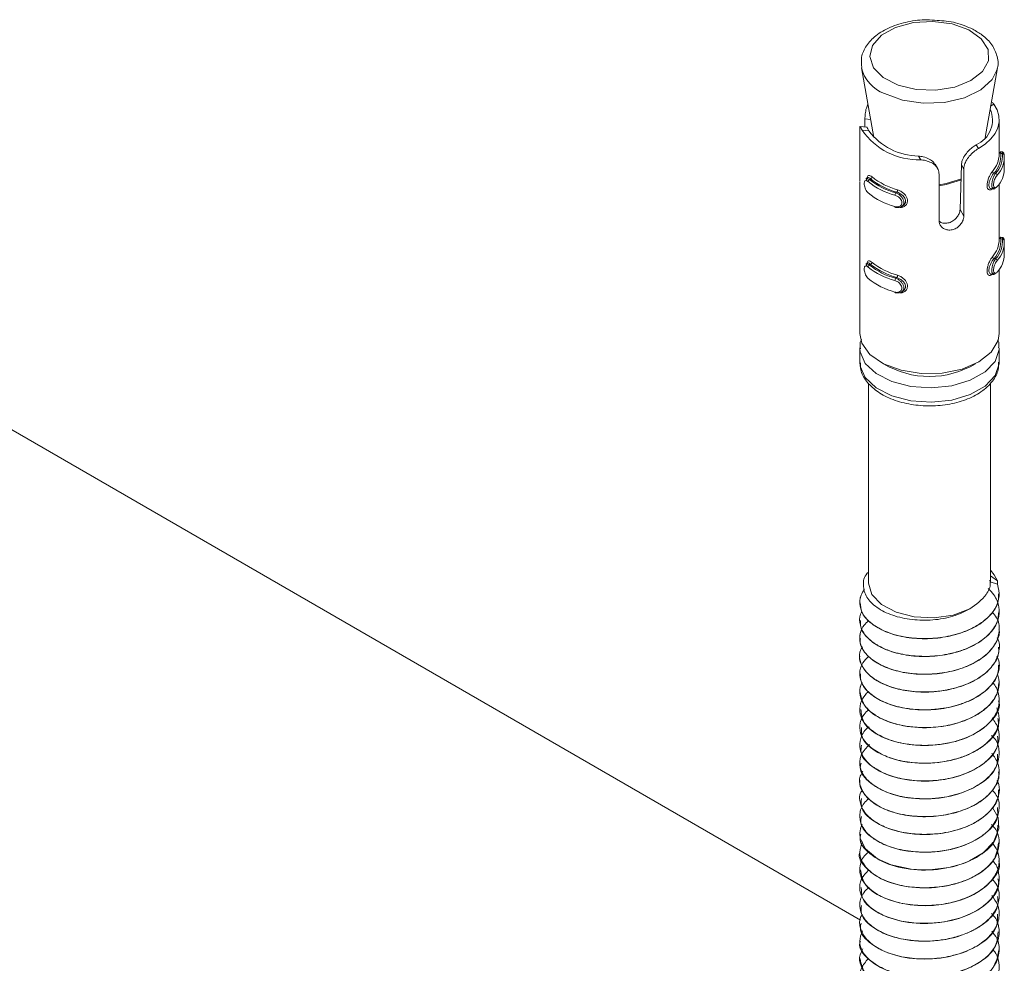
# Model space of a CAD drawing. Header units: millimetres. Extents: x -374 to 373, y -1423 to -22.
# Tile 12 of 39: x -55 to 1, y -839 to -785. Entities that reach past the tile are written whole.
import ezdxf

# ---------------------------------------------------------------- set-up
doc = ezdxf.new("R2010")
doc.units = ezdxf.units.MM

msp = doc.modelspace()

# ---------------------------------------------------------------- linework, layer by layer
at = {"color": 7, "linetype": 'Continuous', "lineweight": 15}
for p, q in [((-6.756, -787.434), (-6.055, -791.422)), ((0.34, -791.422), (1.041, -787.434)), ((1.041, -787.434), (1.014, -787.555)), ((-6.455, -790.839), (-6.835, -790.795)), ((-6.564, -790.827), (-6.564, -790.362)), ((1.143, -792.373), (1.143, -790.414)), ((-6.857, -791.211), (-6.857, -793.901)), ((1.318, -792.252), (1.193, -792.238)), ((1.437, -793.224), (1.437, -792.57)), ((-2.399, -793.185), (-2.53, -792.961)), ((-1.104, -795.558), (-1.027, -793)), ((-6.418, -793.731), (-6.51, -793.791)), ((-2.307, -796.207), (-2.307, -793.517)), ((-0.887, -793.24), (-0.887, -795.929)), ((-6.857, -793.941), (-6.857, -802.662)), ((-6.458, -793.905), (-6.455, -793.779)), ((0.796, -794.293), (0.756, -794.344)), ((1.143, -797.273), (1.143, -794.093)), ((0.687, -794.364), (0.812, -794.378)), ((-4.458, -795.389), (-4.366, -795.328)), ((1.318, -797.152), (1.193, -797.137)), ((1.437, -798.123), (1.437, -797.47)), ((-6.418, -798.63), (-6.51, -798.69)), ((-6.458, -798.804), (-6.455, -798.679)), ((0.687, -799.263), (0.812, -799.277)), ((0.796, -799.192), (0.756, -799.243)), ((1.143, -802.662), (1.143, -798.992)), ((-4.458, -800.288), (-4.366, -800.228)), ((-6.816, -836.306), (-65.976, -802.154)), ((-6.857, -803.478), (-6.857, -804.295)), ((-6.856, -803.53), (-6.857, -803.478)), ((1.143, -804.295), (1.143, -803.478)), ((-6.357, -805.505), (-6.357, -816.951)), ((0.643, -816.951), (0.643, -805.5)), ((1.045, -817.048), (0.622, -816.899)), ((1.045, -816.851), (0.643, -816.567)), ((1.045, -817.048), (1.045, -816.851)), ((1.143, -817.6), (1.143, -817.591)), ((-6.857, -818.102), (-6.857, -818.11)), ((-6.857, -819.122), (-6.857, -819.131)), ((1.143, -818.62), (1.143, -818.612)), ((1.143, -819.641), (1.143, -819.632)), ((-6.857, -820.143), (-6.857, -820.151)), ((1.143, -820.661), (1.143, -820.653)), ((-6.857, -821.164), (-6.857, -821.172)), ((1.143, -821.682), (1.143, -821.674)), ((-6.857, -822.184), (-6.857, -822.192)), ((1.143, -822.703), (1.143, -822.694)), ((-6.857, -823.205), (-6.857, -823.213)), ((-6.857, -824.226), (-6.857, -824.234)), ((1.143, -823.723), (1.143, -823.715)), ((1.143, -824.744), (1.143, -824.736)), ((-6.857, -825.246), (-6.857, -825.255)), ((1.143, -825.765), (1.143, -825.757)), ((-6.857, -826.267), (-6.857, -826.276)), ((1.143, -826.786), (1.143, -826.778)), ((-6.857, -827.287), (-6.857, -827.296)), ((1.143, -827.806), (1.143, -827.798)), ((-6.857, -828.308), (-6.857, -828.316)), ((-6.857, -829.329), (-6.857, -829.337)), ((1.143, -828.827), (1.143, -828.819)), ((1.143, -829.848), (1.143, -829.839)), ((-6.857, -830.35), (-6.857, -830.358)), ((1.143, -830.869), (1.143, -830.86)), ((-6.857, -831.37), (-6.857, -831.379)), ((1.143, -831.889), (1.143, -831.881)), ((-6.857, -832.391), (-6.857, -832.399)), ((1.143, -832.909), (1.143, -832.901)), ((-6.857, -833.412), (-6.857, -833.42)), ((1.143, -833.93), (1.143, -833.922)), ((-6.857, -834.432), (-6.857, -834.441)), ((1.143, -834.951), (1.143, -834.943)), ((-6.857, -835.453), (-6.857, -835.462)), ((1.143, -835.972), (1.143, -835.963)), ((-6.857, -836.474), (-6.857, -836.482)), ((1.143, -836.993), (1.143, -836.984)), ((-6.857, -837.494), (-6.857, -837.503)), ((1.143, -838.013), (1.143, -838.005)), ((-6.857, -838.515), (-6.857, -838.523))]:
    msp.add_line(p, q, dxfattribs=at)
at = {"color": 7, "linetype": 'Continuous', "lineweight": 0}
for p, q in [((0.831, -789.52), (0.654, -789.636)), ((-6.564, -790.362), (-6.234, -790.4)), ((-6.727, -790.998), (-6.333, -791.043)), ((-0.046, -792.056), (-0.175, -791.836)), ((-3.361, -792.704), (-3.49, -792.485)), ((1.238, -792.338), (1.329, -792.349)), ((-0.887, -793.24), (-1.027, -793)), ((0.846, -793.47), (0.938, -793.481)), ((-6.232, -793.799), (-6.294, -793.839)), ((-4.73, -794.561), (-4.791, -794.601)), ((-0.887, -795.929), (-1.104, -795.558)), ((1.238, -797.237), (1.329, -797.248)), ((-6.232, -798.698), (-6.294, -798.739)), ((0.846, -798.37), (0.938, -798.38)), ((-4.73, -799.46), (-4.791, -799.5))]:
    msp.add_line(p, q, dxfattribs=at)
at = {"color": 7, "linetype": 'Continuous', "lineweight": 0, "flags": 128}
for points in [[(-0.598, -785.254), (-1.556, -784.911), (-2.655, -784.766), (-3.775, -784.835), (-4.797, -785.11), (-5.608, -785.562), (-6.121, -786.141), (-6.28, -786.786), (-6.068, -787.425), (-5.509, -787.989), (-4.662, -788.419), (-3.62, -788.666), (-2.495, -788.704), (-1.409, -788.53), (-0.48, -788.161), (0.191, -787.639), (0.532, -787.019), (0.505, -786.368), (0.114, -785.758), (-0.598, -785.254)], [(1.014, -787.555), (0.742, -788.099), (0.087, -788.698), (-0.856, -789.15), (-1.995, -789.412), (-3.219, -789.458), (-4.407, -789.283), (-5.443, -788.905)], [(0.813, -794.373), (0.798, -794.375), (0.745, -794.325), (0.717, -794.224), (0.716, -794.093), (0.739, -793.946), (0.783, -793.792), (0.844, -793.643), (0.914, -793.514), (0.938, -793.481), (0.938, -793.481), (0.938, -793.481)], [(-2.307, -794.132), (-1.893, -794.069), (-1.013, -793.796)], [(-1.018, -793.852), (-1.895, -794.124), (-2.307, -794.186)], [(0.813, -799.272), (0.798, -799.274), (0.745, -799.224), (0.717, -799.123), (0.716, -798.992), (0.739, -798.845), (0.783, -798.692), (0.844, -798.542), (0.914, -798.414), (0.938, -798.38), (0.938, -798.38), (0.938, -798.38)], [(1.143, -803.493), (1.138, -803.588), (0.905, -804.263), (0.337, -804.868), (-0.514, -805.35), (-1.574, -805.665), (-2.748, -805.787), (-3.931, -805.703), (-5.019, -805.421), (-5.915, -804.967), (-6.539, -804.38), (-6.837, -803.714), (-6.856, -803.53)], [(-6.857, -804.295), (-6.837, -804.53), (-6.539, -805.197), (-5.915, -805.783), (-5.019, -806.238), (-3.931, -806.519), (-2.748, -806.603), (-1.574, -806.482), (-0.514, -806.166), (0.337, -805.685), (0.905, -805.079), (1.138, -804.404), (1.143, -804.295)]]:
    msp.add_lwpolyline(points, dxfattribs=at)
at = {"color": 7, "linetype": 'Continuous', "lineweight": 15, "flags": 128}
for points in [[(-0.046, -792.056), (0.344, -791.798), (0.664, -791.509), (0.906, -791.196), (1.065, -790.866), (1.138, -790.525), (1.123, -790.183), (1.019, -789.845), (0.831, -789.52)], [(1.192, -792.244), (1.202, -792.243), (1.229, -792.296), (1.238, -792.338), (1.238, -792.338), (1.238, -792.338)], [(-6.508, -793.793), (-6.503, -793.787), (-6.427, -793.775), (-6.329, -793.815), (-6.294, -793.839), (-6.294, -793.839), (-6.294, -793.839)], [(0.803, -794.325), (0.807, -794.323), (0.846, -794.287), (0.846, -794.287), (0.846, -794.287)], [(-4.37, -795.322), (-4.302, -795.275), (-4.233, -795.155), (-4.225, -795.023), (-4.27, -794.895), (-4.361, -794.774), (-4.493, -794.667), (-4.655, -794.585), (-4.73, -794.561), (-4.73, -794.561), (-4.73, -794.561)], [(-4.836, -795.388), (-4.835, -795.403), (-4.832, -795.415), (-4.828, -795.424), (-4.823, -795.43), (-4.816, -795.433), (-4.808, -795.431), (-4.8, -795.426), (-4.791, -795.418)], [(1.192, -797.143), (1.202, -797.142), (1.229, -797.195), (1.238, -797.237), (1.238, -797.237), (1.238, -797.237)], [(-6.508, -798.692), (-6.503, -798.686), (-6.427, -798.674), (-6.329, -798.714), (-6.294, -798.739), (-6.294, -798.739), (-6.294, -798.739)], [(0.795, -799.228), (0.807, -799.223), (0.846, -799.186), (0.846, -799.186), (0.846, -799.186)], [(-4.37, -800.221), (-4.302, -800.174), (-4.233, -800.054), (-4.225, -799.922), (-4.27, -799.794), (-4.361, -799.674), (-4.493, -799.566), (-4.655, -799.484), (-4.73, -799.46), (-4.73, -799.46), (-4.73, -799.46)], [(-4.836, -800.287), (-4.835, -800.302), (-4.832, -800.314), (-4.828, -800.324), (-4.823, -800.33), (-4.816, -800.332), (-4.808, -800.331), (-4.8, -800.325), (-4.791, -800.317)], [(-6.857, -802.662), (-6.736, -803.226), (-6.271, -803.866), (-5.497, -804.397), (-4.485, -804.771), (-3.326, -804.955), (-2.124, -804.932), (-0.989, -804.704), (-0.023, -804.291), (0.688, -803.731), (1.078, -803.075), (1.143, -802.662)], [(1.045, -816.851), (0.86, -816.506), (0.643, -816.242)], [(-0.532, -818.461), (-1.492, -818.812), (-2.597, -818.966), (-3.728, -818.908), (-4.768, -818.644), (-5.607, -818.201), (-6.156, -817.627), (-6.357, -816.981), (-6.357, -816.951)], [(0.768, -829.846), (1.08, -830.426), (1.129, -831.066), (0.82, -831.835), (0.215, -832.452), (-0.555, -832.904), (-0.724, -832.977), (-1.031, -833.093), (-1.745, -833.288), (-2.841, -833.424), (-3.301, -833.428), (-3.912, -833.386), (-5.049, -833.142), (-5.841, -832.789), (-6.525, -832.226), (-6.829, -831.628), (-6.857, -831.33), (-6.841, -831.174), (-6.824, -831.092), (-6.813, -831.051), (-6.807, -831.03), (-6.804, -831.019), (-6.803, -831.017), (-6.802, -831.015), (-6.802, -831.015), (-6.802, -831.014), (-6.802, -831.014), (-6.802, -831.014), (-6.802, -831.014), (-6.802, -831.014), (-6.802, -831.014), (-6.802, -831.014), (-6.801, -831.012), (-6.8, -831.008), (-6.797, -830.997), (-6.783, -830.958), (-6.723, -830.821)]]:
    msp.add_lwpolyline(points, dxfattribs=at)
at = {"color": 7, "linetype": 'Continuous', "lineweight": 0}
for centre, radius, start, end in [((-4.696, -786.918), 2.123, 193.6593, 249.3841), ((1.23, -792.241), 0.0972, 206.3571, 274.6493), ((1.341, -792.436), 0.0884, 6.1794, 97.7601), ((-6.284, -793.675), 0.134, 292.4925, 356.0445), ((0.876, -793.353), 0.121, 185.0709, 255.5809), ((0.906, -793.599), 0.122, 4.9896, 74.9523), ((-4.606, -794.737), 0.23, 143.7548, 179.3293), ((-4.909, -794.425), 0.225, 322.8287, 359.2754), ((1.23, -797.14), 0.0972, 206.3573, 274.6435), ((1.341, -797.335), 0.0884, 6.1712, 97.7684), ((-6.284, -798.574), 0.134, 292.4969, 356.043), ((0.876, -798.252), 0.121, 185.0723, 255.5762), ((0.906, -798.498), 0.122, 4.9828, 74.9591), ((-4.909, -799.324), 0.225, 322.8315, 359.2742), ((-4.606, -799.636), 0.23, 143.7509, 179.3333), ((-2.857, -800.016), 5.115, 238.9211, 301.0789)]:
    msp.add_arc(centre, radius, start, end, dxfattribs=at)
at = {"color": 7, "linetype": 'Continuous', "lineweight": 15}
for centre, radius, start, end in [((-0.775, -790.424), 1.534, 293.0192, 24.1266), ((-3.476, -788.758), 3.948, 214.5657, 271.6697), ((-3.441, -788.864), 3.621, 217.0061, 269.2293), ((-0.406, -792.34), 1.549, 318.5936, 358.7501), ((-0.326, -792.431), 1.566, 318.4453, 3.4092), ((-0.16, -792.468), 1.494, 317.2916, 4.5627), ((-0.099, -792.549), 1.532, 317.2917, 4.5626), ((-3.598, -790.467), 4.107, 231.5738, 254.6617), ((-0.121, -793.188), 1.558, 317.4875, 358.6897), ((-6.245, -793.963), 0.133, 111.8216, 175.9468), ((-3.793, -790.766), 4.103, 230.9616, 255.2738), ((-3.774, -790.732), 4.001, 230.9617, 255.2738), ((-3.616, -790.501), 4.21, 231.5739, 254.6616), ((-3.793, -791.419), 4.103, 230.9616, 255.2738), ((-0.406, -797.239), 1.549, 318.5936, 358.7501), ((-0.326, -797.331), 1.566, 318.4453, 3.4092), ((-0.16, -797.367), 1.494, 317.2916, 4.5627), ((-0.099, -797.448), 1.532, 317.2917, 4.5626), ((-0.121, -798.087), 1.558, 317.4875, 358.6897), ((-6.245, -798.862), 0.133, 111.8152, 175.9532), ((-3.774, -795.631), 4.001, 230.9617, 255.2738), ((-3.616, -795.4), 4.21, 231.5739, 254.6616), ((-3.598, -795.366), 4.107, 231.5738, 254.6617), ((-3.793, -795.665), 4.103, 230.9616, 255.2738), ((-3.793, -796.319), 4.103, 230.9616, 255.2738)]:
    msp.add_arc(centre, radius, start, end, dxfattribs=at)
for points, knots in [([(-2.42, -784.71), (-2.612, -784.693), (-3.172, -784.641), (-4.111, -784.768), (-5.127, -785.071), (-5.947, -785.546), (-6.502, -786.138), (-6.803, -786.782), (-6.754, -787.214), (-6.732, -787.411)], [0, 0, 0, 0, 0.0853345, 0.249312, 0.4142803, 0.5813646, 0.7339079, 0.8778788, 1, 1, 1, 1]), ([(-0.372, -785.216), (-0.532, -785.144), (-0.991, -784.935), (-1.692, -784.741), (-2.242, -784.718), (-2.42, -784.71)], [0, 0, 0, 0, 0.264618, 0.762098, 1, 1, 1, 1]), ([(0.996, -787.582), (1.005, -787.562), (1.123, -787.312), (1.062, -786.771), (0.763, -786.093), (0.251, -785.572), (-0.187, -785.322), (-0.372, -785.216)], [0, 0, 0, 0, 0.022398, 0.29102, 0.547797, 0.808363, 1, 1, 1, 1]), ([(-6.564, -790.362), (-6.559, -790.266), (-6.551, -790.075), (-6.493, -789.766), (-6.422, -789.587), (-6.391, -789.509)], [0, 0, 0, 0, 0.3598484, 0.7197176, 1, 1, 1, 1]), ([(0.696, -789.393), (0.7, -789.394), (0.748, -789.408), (0.791, -789.466), (0.831, -789.52)], [0, 0, 0, 0, 0.084033, 1, 1, 1, 1]), ([(-6.727, -790.998), (-6.744, -790.962), (-6.792, -790.856), (-6.837, -790.775), (-6.856, -790.815), (-6.858, -790.963), (-6.857, -791.129), (-6.857, -791.211)], [0, 0, 0, 0, 0.128832, 0.376934, 0.595707, 0.80206, 1, 1, 1, 1]), ([(-6.455, -790.843), (-6.455, -790.842), (-6.452, -790.826), (-6.419, -790.889), (-6.362, -790.991), (-6.333, -791.043)], [0, 0, 0, 0, 0.037776, 0.5150901, 1, 1, 1, 1]), ([(-1.027, -793), (-1.015, -792.913), (-0.992, -792.738), (-0.844, -792.46), (-0.64, -792.207), (-0.402, -791.989), (-0.251, -791.888), (-0.175, -791.836)], [0, 0, 0, 0, 0.2013159, 0.4028662, 0.6017093, 0.7992822, 1, 1, 1, 1]), ([(-3.49, -792.485), (-3.397, -792.497), (-3.179, -792.527), (-2.869, -792.642), (-2.635, -792.799), (-2.566, -792.922), (-2.54, -792.967)], [0, 0, 0, 0, 0.234911, 0.553013, 0.835362, 1, 1, 1, 1]), ([(-0.046, -792.056), (-0.136, -792.113), (-0.315, -792.228), (-0.577, -792.484), (-0.773, -792.772), (-0.873, -793.033), (-0.883, -793.182), (-0.887, -793.24)], [0, 0, 0, 0, 0.2271129, 0.4549051, 0.6672495, 0.8721221, 1, 1, 1, 1]), ([(1.428, -792.42), (1.425, -792.395), (1.419, -792.351), (1.403, -792.304), (1.367, -792.269), (1.339, -792.254), (1.321, -792.254), (1.318, -792.254)], [0, 0, 0, 0, 0.410044, 0.700272, 0.831524, 0.964178, 1, 1, 1, 1]), ([(-2.307, -793.517), (-2.313, -793.453), (-2.326, -793.299), (-2.452, -793.081), (-2.679, -792.89), (-2.978, -792.762), (-3.218, -792.716), (-3.346, -792.706), (-3.361, -792.704)], [0, 0, 0, 0, 0.147077, 0.351354, 0.555298, 0.760037, 0.971376, 1, 1, 1, 1]), ([(-6.448, -793.75), (-6.439, -793.716), (-6.421, -793.638), (-6.353, -793.594), (-6.26, -793.604), (-6.185, -793.659), (-6.15, -793.684)], [0, 0, 0, 0, 0.216417, 0.490688, 0.759267, 1, 1, 1, 1]), ([(-6.232, -793.799), (-6.232, -793.799), (-6.26, -793.772), (-6.32, -793.731), (-6.382, -793.708), (-6.406, -793.73), (-6.414, -793.737)], [0, 0, 0, 0, 0.000139, 0.381985, 0.806823, 1, 1, 1, 1]), ([(0.846, -793.47), (0.846, -793.47), (0.819, -793.498), (0.764, -793.571), (0.675, -793.714), (0.598, -793.881), (0.553, -794.048), (0.547, -794.189), (0.578, -794.292), (0.628, -794.352), (0.67, -794.356), (0.687, -794.357)], [0, 0, 0, 0, 0.000045, 0.12677, 0.267762, 0.410074, 0.546383, 0.672135, 0.792328, 0.916074, 1, 1, 1, 1]), ([(-6.377, -793.953), (-6.386, -793.946), (-6.422, -793.916), (-6.48, -793.888), (-6.539, -793.893), (-6.579, -793.936), (-6.599, -794.015), (-6.598, -794.125), (-6.574, -794.259), (-6.526, -794.397), (-6.459, -794.523), (-6.404, -794.579), (-6.377, -794.606)], [0, 0, 0, 0, 0.037283, 0.1498256, 0.2562829, 0.3564253, 0.453449, 0.5532098, 0.659993, 0.7724161, 0.8859163, 1, 1, 1, 1]), ([(-6.465, -793.832), (-6.467, -793.838), (-6.473, -793.853), (-6.472, -793.881), (-6.472, -793.898)], [0, 0, 0, 0, 0.387503, 1, 1, 1, 1]), ([(0.938, -794.297), (0.938, -794.297), (0.914, -794.329), (0.87, -794.374), (0.83, -794.373), (0.813, -794.373)], [0, 0, 0, 0, 0.000189, 0.559464, 1, 1, 1, 1]), ([(-4.791, -794.601), (-4.791, -794.601), (-4.739, -794.618), (-4.634, -794.668), (-4.492, -794.781), (-4.385, -794.921), (-4.329, -795.07), (-4.327, -795.206), (-4.374, -795.32), (-4.464, -795.403), (-4.59, -795.446), (-4.706, -795.441), (-4.774, -795.423), (-4.791, -795.418), (-4.791, -795.418)], [0, 0, 0, 0, 0.000039, 0.112216, 0.224489, 0.337098, 0.445586, 0.547544, 0.646167, 0.746789, 0.852426, 0.963252, 0.999961, 1, 1, 1, 1]), ([(-0.887, -795.929), (-0.89, -795.974), (-0.897, -796.087), (-0.973, -796.28), (-1.121, -796.482), (-1.324, -796.639), (-1.56, -796.73), (-1.8, -796.741), (-2.02, -796.676), (-2.192, -796.543), (-2.292, -796.376), (-2.303, -796.257), (-2.307, -796.207)], [0, 0, 0, 0, 0.0675425, 0.1728504, 0.2793817, 0.387325, 0.4946849, 0.6004061, 0.7059568, 0.8130299, 0.9210391, 1, 1, 1, 1]), ([(-2.304, -796.227), (-2.27, -796.252), (-2.179, -796.317), (-1.976, -796.352), (-1.735, -796.324), (-1.505, -796.218), (-1.311, -796.052), (-1.172, -795.848), (-1.113, -795.676), (-1.106, -795.584), (-1.104, -795.558)], [0, 0, 0, 0, 0.084603, 0.228593, 0.372007, 0.513972, 0.656555, 0.800612, 0.943707, 1, 1, 1, 1]), ([(1.428, -797.319), (1.425, -797.294), (1.419, -797.251), (1.403, -797.204), (1.367, -797.168), (1.339, -797.153), (1.321, -797.153), (1.318, -797.153)], [0, 0, 0, 0, 0.410042, 0.700268, 0.831519, 0.964174, 1, 1, 1, 1]), ([(-6.377, -798.852), (-6.386, -798.845), (-6.422, -798.816), (-6.48, -798.788), (-6.539, -798.792), (-6.579, -798.836), (-6.599, -798.914), (-6.598, -799.024), (-6.574, -799.158), (-6.526, -799.297), (-6.459, -799.422), (-6.404, -799.478), (-6.377, -799.506)], [0, 0, 0, 0, 0.037283, 0.149825, 0.256282, 0.356424, 0.453447, 0.553208, 0.659996, 0.772419, 0.885916, 1, 1, 1, 1]), ([(-6.465, -798.731), (-6.467, -798.737), (-6.473, -798.752), (-6.472, -798.78), (-6.472, -798.797)], [0, 0, 0, 0, 0.3874304, 1, 1, 1, 1]), ([(-6.448, -798.649), (-6.439, -798.615), (-6.421, -798.537), (-6.353, -798.493), (-6.26, -798.504), (-6.185, -798.558), (-6.15, -798.584)], [0, 0, 0, 0, 0.216415, 0.490692, 0.759269, 1, 1, 1, 1]), ([(-6.232, -798.698), (-6.232, -798.698), (-6.26, -798.671), (-6.32, -798.63), (-6.382, -798.607), (-6.406, -798.629), (-6.414, -798.636)], [0, 0, 0, 0, 0.000139, 0.381985, 0.806823, 1, 1, 1, 1]), ([(0.846, -798.37), (0.846, -798.37), (0.819, -798.397), (0.764, -798.47), (0.675, -798.613), (0.598, -798.781), (0.553, -798.947), (0.547, -799.089), (0.578, -799.191), (0.628, -799.251), (0.67, -799.255), (0.687, -799.257)], [0, 0, 0, 0, 0.000045, 0.12677, 0.267762, 0.410069, 0.546379, 0.672131, 0.79233, 0.916071, 1, 1, 1, 1]), ([(0.938, -799.197), (0.938, -799.197), (0.914, -799.228), (0.87, -799.274), (0.83, -799.273), (0.813, -799.272)], [0, 0, 0, 0, 0.000189, 0.559457, 1, 1, 1, 1]), ([(-4.791, -799.5), (-4.791, -799.5), (-4.739, -799.517), (-4.634, -799.567), (-4.492, -799.681), (-4.385, -799.821), (-4.329, -799.969), (-4.327, -800.105), (-4.374, -800.219), (-4.464, -800.302), (-4.59, -800.345), (-4.706, -800.341), (-4.774, -800.322), (-4.791, -800.317), (-4.791, -800.317)], [0, 0, 0, 0, 0.000039, 0.112216, 0.224487, 0.337099, 0.445584, 0.547542, 0.646165, 0.746787, 0.852425, 0.963252, 0.999961, 1, 1, 1, 1]), ([(-6.758, -802.995), (-6.786, -803.052), (-6.869, -803.224), (-6.836, -803.412), (-6.814, -803.538)], [0, 0, 0, 0, 0.329979, 1, 1, 1, 1]), ([(1.1, -803.493), (1.12, -803.382), (1.15, -803.218), (1.077, -803.069), (1.053, -803.021)], [0, 0, 0, 0, 0.67974, 1, 1, 1, 1]), ([(-6.815, -804.341), (-6.818, -804.472), (-6.829, -804.844), (-6.501, -805.415), (-5.918, -805.987), (-5.085, -806.439), (-4.066, -806.736), (-2.942, -806.847), (-1.81, -806.764), (-0.757, -806.49), (0.145, -806.036), (0.771, -805.443), (1.117, -804.833), (1.105, -804.448), (1.1, -804.301)], [0, 0, 0, 0, 0.045391, 0.129054, 0.214542, 0.305149, 0.398074, 0.490849, 0.583589, 0.676774, 0.770973, 0.866642, 0.948867, 1, 1, 1, 1]), ([(-0.532, -818.461), (-0.846, -818.615), (-1.475, -818.923), (-2.662, -819.124), (-3.873, -819.106), (-5.005, -818.857), (-5.92, -818.401), (-6.527, -817.794), (-6.696, -817.107), (-6.619, -816.594), (-6.383, -816.371), (-6.357, -816.347)], [0, 0, 0, 0, 0.119772, 0.239543, 0.359325, 0.482449, 0.605528, 0.730851, 0.857317, 0.984757, 1, 1, 1, 1]), ([(-0.532, -818.461), (-0.185, -818.2), (0.392, -817.765), (0.665, -817.147), (0.621, -816.871), (0.613, -816.816)], [0, 0, 0, 0, 0.545022, 0.908325, 1, 1, 1, 1]), ([(0.518, -817.289), (0.628, -817.408), (0.934, -817.736), (1.172, -818.343), (1.133, -819.066), (0.754, -819.757), (0.072, -820.356), (-0.745, -820.765), (-1.458, -820.982), (-2.202, -821.136), (-2.777, -821.184), (-3.28, -821.181), (-3.667, -821.168), (-4.382, -821.091), (-5.202, -820.869), (-5.742, -820.607), (-5.986, -820.452), (-6.292, -820.24), (-6.685, -819.852), (-6.891, -819.236), (-6.873, -818.805), (-6.741, -818.61), (-6.739, -818.608)], [0, 0, 0, 0, 0.041868, 0.115552, 0.188536, 0.262994, 0.33598, 0.409662, 0.457279, 0.484162, 0.556828, 0.565179, 0.580372, 0.631209, 0.705099, 0.756013, 0.770664, 0.778085, 0.852528, 0.925728, 0.999173, 1, 1, 1, 1]), ([(1.045, -817.048), (1.101, -817.282), (1.164, -817.544), (1.121, -817.854), (1.072, -818.094), (0.883, -818.538), (0.432, -819.048), (-0.069, -819.387), (-0.364, -819.543), (-0.769, -819.741), (-1.502, -820), (-2.633, -820.174), (-3.803, -820.162), (-4.896, -819.961), (-5.63, -819.655), (-6.127, -819.346), (-6.537, -818.995), (-6.857, -818.465), (-6.875, -818.043), (-6.827, -817.836), (-6.826, -817.832), (-6.822, -817.818), (-6.809, -817.765), (-6.758, -817.599), (-6.656, -817.453), (-6.579, -817.343)], [0, 0, 0, 0, 0.076956, 0.085746, 0.101819, 0.155733, 0.233978, 0.287421, 0.303059, 0.311283, 0.390094, 0.467687, 0.5406, 0.624206, 0.701217, 0.727889, 0.779843, 0.857569, 0.935289, 0.935473, 0.935805, 0.936912, 0.940895, 0.955941, 1, 1, 1, 1]), ([(-6.833, -818.108), (-6.819, -818.288), (-6.787, -818.688), (-6.304, -819.254), (-5.514, -819.745), (-4.473, -820.074), (-3.29, -820.202), (-2.062, -820.124), (-0.911, -819.831), (0.068, -819.352), (0.763, -818.726), (1.127, -818.114), (1.105, -817.731), (1.098, -817.599)], [0, 0, 0, 0, 0.07966, 0.177131, 0.273166, 0.369384, 0.466805, 0.562064, 0.659313, 0.755934, 0.851598, 0.949135, 1, 1, 1, 1]), ([(0.747, -818.654), (0.837, -818.755), (1.117, -819.069), (1.183, -819.669), (1.019, -820.374), (0.505, -821.044), (-0.292, -821.59), (-1.301, -821.985), (-2.414, -822.198), (-3.59, -822.22), (-4.701, -822.052), (-5.66, -821.704), (-6.298, -821.275), (-6.619, -820.895), (-6.831, -820.498), (-6.877, -820.188), (-6.837, -819.918), (-6.786, -819.711), (-6.672, -819.427), (-6.435, -819.221), (-6.337, -819.136)], [0, 0, 0, 0, 0.034134, 0.105988, 0.175365, 0.247366, 0.323367, 0.390888, 0.462708, 0.533831, 0.606398, 0.677536, 0.749338, 0.795886, 0.821949, 0.89277, 0.900958, 0.915781, 0.965256, 1, 1, 1, 1]), ([(-6.813, -819.13), (-6.82, -819.251), (-6.837, -819.59), (-6.463, -820.122), (-5.759, -820.646), (-4.773, -821.024), (-3.621, -821.208), (-2.393, -821.187), (-1.21, -820.952), (-0.176, -820.519), (0.606, -819.929), (1.077, -819.272), (1.103, -818.819), (1.114, -818.619)], [0, 0, 0, 0, 0.053501, 0.150586, 0.247443, 0.342916, 0.440454, 0.536096, 0.63274, 0.729973, 0.825235, 0.922663, 1, 1, 1, 1]), ([(-6.82, -820.153), (-6.831, -820.214), (-6.879, -820.492), (-6.596, -820.982), (-5.985, -821.536), (-5.061, -821.96), (-3.945, -822.199), (-2.726, -822.234), (-1.519, -822.057), (-0.44, -821.674), (0.433, -821.124), (0.966, -820.446), (1.194, -819.924), (1.135, -819.659), (1.131, -819.641)], [0, 0, 0, 0, 0.027616, 0.124011, 0.221394, 0.316656, 0.413996, 0.510493, 0.606299, 0.703838, 0.799239, 0.896248, 0.99323, 1, 1, 1, 1]), ([(1.022, -820.116), (1.044, -820.156), (1.194, -820.422), (1.16, -820.715), (1.113, -820.952), (1.112, -820.957), (1.109, -820.974), (1.095, -821.036), (1.03, -821.27), (0.804, -821.716), (0.234, -822.284), (-0.648, -822.779), (-1.377, -823.005), (-1.789, -823.091), (-1.899, -823.112), (-2.259, -823.175), (-2.994, -823.245), (-4.04, -823.197), (-5.101, -822.956), (-5.714, -822.67), (-6.03, -822.464), (-6.262, -822.299), (-6.625, -821.953), (-6.872, -821.408), (-6.901, -820.927), (-6.737, -820.688), (-6.705, -820.641)], [0, 0, 0, 0, 0.014238, 0.094472, 0.094691, 0.09506, 0.09625, 0.100434, 0.116023, 0.175974, 0.256292, 0.336296, 0.417684, 0.420576, 0.425495, 0.441413, 0.497488, 0.578251, 0.658542, 0.738826, 0.74703, 0.763351, 0.820253, 0.900827, 0.980602, 1, 1, 1, 1]), ([(-6.854, -821.172), (-6.855, -821.176), (-6.915, -821.392), (-6.7, -821.837), (-6.191, -822.416), (-5.333, -822.882), (-4.263, -823.175), (-3.061, -823.265), (-1.839, -823.147), (-0.715, -822.817), (0.223, -822.308), (0.856, -821.66), (1.157, -821.082), (1.113, -820.747), (1.102, -820.663)], [0, 0, 0, 0, 0.0020271, 0.0976106, 0.1951668, 0.2907172, 0.3875071, 0.4846705, 0.57998, 0.6774675, 0.7735043, 0.8697483, 0.9671797, 1, 1, 1, 1]), ([(1.016, -821.165), (1.064, -821.285), (1.208, -821.643), (1.09, -822.193), (0.844, -822.635), (0.669, -822.846), (0.615, -822.905), (0.407, -823.13), (0.072, -823.391), (-0.517, -823.71), (-1.181, -823.982), (-1.807, -824.127), (-2.195, -824.18), (-2.209, -824.182), (-2.257, -824.188), (-2.441, -824.211), (-2.809, -824.242), (-3.182, -824.247), (-3.49, -824.235), (-3.875, -824.212), (-4.582, -824.112), (-5.48, -823.83), (-6.258, -823.367), (-6.603, -822.968), (-6.738, -822.707), (-6.825, -822.507), (-6.892, -822.113), (-6.779, -821.605), (-6.463, -821.293), (-6.331, -821.164)], [0, 0, 0, 0, 0.038951, 0.115655, 0.170614, 0.185523, 0.189823, 0.19202, 0.266501, 0.292516, 0.342514, 0.418378, 0.418665, 0.419224, 0.421155, 0.428273, 0.455524, 0.493053, 0.500796, 0.516118, 0.569413, 0.644662, 0.719596, 0.795838, 0.803408, 0.818405, 0.870602, 0.946249, 1, 1, 1, 1]), ([(-6.824, -822.191), (-6.818, -822.352), (-6.803, -822.734), (-6.357, -823.289), (-5.593, -823.791), (-4.569, -824.136), (-3.395, -824.282), (-2.166, -824.221), (-1.004, -823.947), (-0.007, -823.482), (0.716, -822.867), (1.112, -822.24), (1.103, -821.835), (1.1, -821.681)], [0, 0, 0, 0, 0.071399, 0.168782, 0.265105, 0.361033, 0.458524, 0.553845, 0.650936, 0.747782, 0.843261, 0.940797, 1, 1, 1, 1]), ([(1.05, -822.18), (1.098, -822.392), (1.21, -822.885), (0.931, -823.594), (0.344, -824.234), (-0.455, -824.732), (-1.483, -825.098), (-2.607, -825.275), (-3.627, -825.268), (-4.372, -825.161), (-5.087, -824.983), (-5.617, -824.765), (-6.117, -824.456), (-6.53, -824.107), (-6.854, -823.579), (-6.875, -823.155), (-6.828, -822.945), (-6.825, -822.93), (-6.811, -822.876), (-6.792, -822.796), (-6.75, -822.731), (-6.732, -822.704)], [0, 0, 0, 0, 0.072493, 0.168214, 0.239759, 0.318358, 0.400226, 0.480669, 0.555393, 0.612132, 0.643678, 0.723693, 0.75172, 0.805342, 0.886092, 0.966835, 0.967482, 0.968727, 0.973011, 0.988756, 1, 1, 1, 1]), ([(0.766, -822.68), (0.785, -822.701), (0.991, -822.934), (1.161, -823.437), (1.139, -824.157), (0.762, -824.85), (0.085, -825.45), (-0.731, -825.863), (-1.443, -826.082), (-2.186, -826.237), (-2.759, -826.287), (-3.264, -826.285), (-3.651, -826.273), (-4.366, -826.197), (-5.289, -825.95), (-6.119, -825.514), (-6.673, -824.966), (-6.908, -824.346), (-6.811, -823.774), (-6.564, -823.398), (-6.398, -823.231), (-6.365, -823.198)], [0, 0, 0, 0, 0.00715, 0.078564, 0.149237, 0.221367, 0.292099, 0.363443, 0.410155, 0.435626, 0.506024, 0.514311, 0.529091, 0.57806, 0.649668, 0.720194, 0.792303, 0.863252, 0.934361, 0.987054, 1, 1, 1, 1]), ([(-6.852, -823.212), (-6.776, -823.532), (-6.623, -824.177), (-5.416, -824.943), (-3.743, -825.327), (-1.872, -825.243), (-0.388, -824.741), (0.55, -824.068), (1.06, -823.398), (1.104, -822.923), (1.124, -822.702)], [0, 0, 0, 0, 0.142054, 0.286283, 0.431566, 0.575049, 0.720796, 0.816368, 0.914031, 1, 1, 1, 1]), ([(1.006, -824.128), (1.072, -824.331), (1.166, -824.621), (1.119, -825.067), (0.966, -825.542), (0.527, -826.123), (-0.092, -826.558), (-0.711, -826.858), (-1.398, -827.106), (-2.395, -827.3), (-3.571, -827.324), (-4.684, -827.16), (-5.647, -826.814), (-6.29, -826.385), (-6.614, -826.007), (-6.828, -825.61), (-6.876, -825.301), (-6.839, -825.03), (-6.79, -824.823), (-6.674, -824.532), (-6.431, -824.32), (-6.327, -824.229)], [0, 0, 0, 0, 0.064258, 0.092053, 0.139321, 0.214581, 0.288253, 0.316189, 0.363771, 0.438523, 0.512485, 0.587979, 0.662018, 0.73668, 0.785734, 0.812233, 0.885916, 0.89464, 0.910125, 0.961305, 1, 1, 1, 1]), ([(-6.794, -824.229), (-6.768, -824.491), (-6.71, -825.082), (-5.669, -825.847), (-4.072, -826.312), (-2.209, -826.315), (-0.465, -825.833), (0.718, -824.963), (1.249, -824.17), (1.117, -823.765), (1.105, -823.727)], [0, 0, 0, 0, 0.1159511, 0.26125, 0.405877, 0.5499632, 0.6957252, 0.8393358, 0.9851899, 1, 1, 1, 1]), ([(0.746, -824.698), (0.879, -824.905), (1.155, -825.337), (1.16, -825.807), (1.114, -826.05), (1.111, -826.068), (1.097, -826.131), (1.034, -826.364), (0.81, -826.81), (0.246, -827.378), (-0.632, -827.875), (-1.386, -828.112), (-1.879, -828.212), (-2.252, -828.277), (-2.982, -828.348), (-4.021, -828.303), (-5.085, -828.064), (-5.702, -827.779), (-6.021, -827.574), (-6.255, -827.409), (-6.614, -827.065), (-6.891, -826.517), (-6.836, -825.891), (-6.623, -825.44), (-6.353, -825.245), (-6.315, -825.217)], [0, 0, 0, 0, 0.065472, 0.136118, 0.136732, 0.137864, 0.141676, 0.155502, 0.207866, 0.278618, 0.34902, 0.42068, 0.42849, 0.44282, 0.490969, 0.562045, 0.632743, 0.703435, 0.710988, 0.725464, 0.775112, 0.846085, 0.916292, 0.987961, 1, 1, 1, 1]), ([(-6.762, -825.252), (-6.769, -825.454), (-6.787, -825.986), (-5.902, -826.74), (-4.393, -827.282), (-2.546, -827.371), (-0.755, -826.974), (0.555, -826.164), (1.193, -825.331), (1.084, -824.853), (1.06, -824.749)], [0, 0, 0, 0, 0.0894669, 0.2353376, 0.3793105, 0.5241719, 0.6692822, 0.8131365, 0.9590719, 1, 1, 1, 1]), ([(0.71, -825.725), (0.779, -825.794), (1.052, -826.067), (1.167, -826.602), (1.109, -827.325), (0.685, -828.012), (-0.101, -828.631), (-1.103, -829.078), (-2.168, -829.305), (-3.295, -829.374), (-4.398, -829.271), (-5.416, -828.956), (-6.23, -828.496), (-6.741, -827.933), (-6.879, -827.403), (-6.839, -827.043), (-6.729, -826.673), (-6.474, -826.418), (-6.293, -826.236)], [0, 0, 0, 0, 0.02363, 0.094034, 0.154425, 0.239094, 0.305007, 0.383604, 0.457916, 0.505249, 0.589463, 0.661028, 0.72158, 0.806766, 0.872433, 0.901431, 0.929775, 1, 1, 1, 1]), ([(-6.757, -826.277), (-6.78, -826.419), (-6.856, -826.888), (-6.113, -827.623), (-4.706, -828.237), (-2.885, -828.411), (-1.057, -828.101), (0.365, -827.355), (1.13, -826.49), (1.063, -825.94), (1.042, -825.766)], [0, 0, 0, 0, 0.06304, 0.208983, 0.352642, 0.498298, 0.642574, 0.787014, 0.932529, 1, 1, 1, 1]), ([(0.712, -826.735), (0.852, -826.927), (1.105, -827.275), (1.176, -827.904), (1.003, -828.594), (0.436, -829.273), (-0.439, -829.83), (-1.472, -830.201), (-2.613, -830.377), (-3.805, -830.372), (-4.859, -830.174), (-5.743, -829.815), (-6.443, -829.339), (-6.839, -828.722), (-6.911, -828.152), (-6.739, -827.864), (-6.681, -827.767)], [0, 0, 0, 0, 0.0655888, 0.1191786, 0.1974648, 0.2837053, 0.3547243, 0.4378769, 0.5092166, 0.5795726, 0.6691137, 0.7268786, 0.7985038, 0.8895063, 0.9629818, 1, 1, 1, 1]), ([(-6.78, -827.301), (-6.803, -827.383), (-6.917, -827.787), (-6.298, -828.497), (-5.008, -829.177), (-3.225, -829.435), (-1.37, -829.214), (0.151, -828.537), (1.06, -827.647), (1.053, -827.027), (1.05, -826.782)], [0, 0, 0, 0, 0.036945, 0.182457, 0.326148, 0.47211, 0.615879, 0.761183, 0.905838, 1, 1, 1, 1]), ([(-6.838, -828.318), (-6.844, -828.343), (-6.902, -828.582), (-6.665, -829.044), (-6.118, -829.614), (-5.235, -830.065), (-4.146, -830.338), (-2.937, -830.408), (-1.719, -830.268), (-0.611, -829.918), (0.303, -829.394), (0.9, -828.734), (1.171, -828.176), (1.12, -827.867), (1.11, -827.808)], [0, 0, 0, 0, 0.011491, 0.107331, 0.204867, 0.300255, 0.39729, 0.494249, 0.589686, 0.687237, 0.782983, 0.879551, 0.976859, 1, 1, 1, 1]), ([(1.019, -828.291), (1.055, -828.37), (1.183, -828.651), (1.134, -829.234), (0.791, -829.932), (0.135, -830.505), (-0.742, -830.985), (-1.855, -831.317), (-3.114, -831.418), (-4.249, -831.329), (-5.225, -831.075), (-6.086, -830.641), (-6.672, -830.093), (-6.865, -829.511), (-6.886, -829.088), (-6.741, -828.895), (-6.698, -828.838)], [0, 0, 0, 0, 0.027884, 0.098309, 0.19468, 0.270337, 0.330801, 0.435137, 0.518199, 0.5915, 0.675339, 0.745969, 0.83982, 0.918629, 0.975924, 1, 1, 1, 1]), ([(0.738, -828.851), (0.826, -828.945), (1.112, -829.253), (1.178, -829.823), (1.043, -830.537), (0.567, -831.193), (-0.256, -831.779), (-1.216, -832.167), (-2.34, -832.393), (-3.493, -832.436), (-4.661, -832.271), (-5.596, -831.937), (-6.349, -831.457), (-6.803, -830.879), (-6.9, -830.214), (-6.726, -829.69), (-6.431, -829.412), (-6.335, -829.321)], [0, 0, 0, 0, 0.032185, 0.104829, 0.165453, 0.247477, 0.313884, 0.393518, 0.452068, 0.52811, 0.603458, 0.675769, 0.736455, 0.820757, 0.888853, 0.963839, 1, 1, 1, 1]), ([(-6.758, -829.336), (-6.771, -829.519), (-6.81, -830.031), (-5.972, -830.78), (-4.652, -831.285), (-3.271, -831.43), (-2.045, -831.348), (-0.895, -831.053), (0.08, -830.571), (0.771, -829.944), (1.129, -829.334), (1.106, -828.955), (1.098, -828.827)], [0, 0, 0, 0, 0.080859, 0.22634, 0.369718, 0.467296, 0.562716, 0.66016, 0.756909, 0.852778, 0.950484, 1, 1, 1, 1]), ([(-6.761, -830.361), (-6.786, -830.484), (-6.876, -830.932), (-6.174, -831.66), (-4.802, -832.296), (-2.992, -832.496), (-1.155, -832.215), (0.3, -831.49), (1.109, -830.616), (1.059, -830.043), (1.041, -829.847)], [0, 0, 0, 0, 0.054766, 0.200627, 0.344258, 0.490065, 0.634144, 0.778838, 0.924119, 1, 1, 1, 1]), ([(-6.792, -831.384), (-6.812, -831.448), (-6.935, -831.831), (-6.351, -832.532), (-5.101, -833.23), (-3.331, -833.515), (-1.472, -833.323), (0.079, -832.668), (1.036, -831.773), (1.052, -831.131), (1.059, -830.864)], [0, 0, 0, 0, 0.02883, 0.174104, 0.317878, 0.463832, 0.607512, 0.753039, 0.897439, 1, 1, 1, 1]), ([(0.705, -830.833), (0.791, -830.923), (1.052, -831.197), (1.165, -831.725), (1.111, -832.422), (0.69, -833.11), (0.074, -833.597), (-0.539, -833.93), (-1.019, -834.12), (-1.447, -834.241), (-1.772, -834.318), (-2.357, -834.424), (-3.304, -834.48), (-4.44, -834.359), (-5.405, -834.064), (-6.222, -833.607), (-6.732, -833.044), (-6.925, -832.395), (-6.771, -832.008), (-6.694, -831.812)], [0, 0, 0, 0, 0.032701, 0.098816, 0.163366, 0.253043, 0.323828, 0.354443, 0.409707, 0.431985, 0.444506, 0.476556, 0.549023, 0.626718, 0.702014, 0.766545, 0.857052, 0.927501, 1, 1, 1, 1]), ([(-6.848, -832.4), (-6.851, -832.408), (-6.987, -832.728), (-6.498, -833.399), (-5.385, -834.15), (-3.667, -834.519), (-1.799, -834.415), (-0.165, -833.836), (0.955, -832.93), (1.055, -832.22), (1.102, -831.885)], [0, 0, 0, 0, 0.003387, 0.147766, 0.292027, 0.437628, 0.581255, 0.727165, 0.870973, 1, 1, 1, 1]), ([(0.732, -831.861), (0.843, -832.01), (1.116, -832.372), (1.163, -832.837), (1.123, -833.162), (1.098, -833.271), (1.083, -833.328), (1.075, -833.355), (1.071, -833.367), (1.07, -833.37), (1.07, -833.371), (1.07, -833.371), (1.07, -833.371), (1.07, -833.371), (1.07, -833.371), (1.069, -833.372), (1.069, -833.373), (1.065, -833.386), (1.054, -833.421), (1.016, -833.523), (0.859, -833.868), (0.423, -834.388), (-0.444, -834.936), (-1.474, -835.302), (-2.4, -835.449), (-3.124, -835.477), (-3.894, -835.451), (-4.833, -835.288), (-5.852, -834.881), (-6.542, -834.335), (-6.861, -833.728), (-6.866, -833.141), (-6.691, -832.68), (-6.4, -832.446), (-6.334, -832.393)], [0, 0, 0, 0, 0.048267, 0.117786, 0.135907, 0.145591, 0.150588, 0.153125, 0.153764, 0.154084, 0.154124, 0.154144, 0.154154, 0.154156, 0.154158, 0.154173, 0.154205, 0.154484, 0.158242, 0.164711, 0.185775, 0.264649, 0.334846, 0.409011, 0.476504, 0.506846, 0.542159, 0.619334, 0.688515, 0.777149, 0.843334, 0.902743, 0.977758, 1, 1, 1, 1]), ([(0.766, -832.911), (0.797, -832.94), (1.015, -833.152), (1.107, -833.525), (1.157, -833.966), (1.086, -834.445), (0.787, -835.027), (0.097, -835.654), (-0.898, -836.156), (-1.998, -836.428), (-3.123, -836.517), (-4.196, -836.445), (-5.215, -836.181), (-6.093, -835.744), (-6.656, -835.206), (-6.896, -834.567), (-6.848, -833.96), (-6.493, -833.593), (-6.33, -833.424)], [0, 0, 0, 0, 0.010479, 0.074501, 0.108294, 0.144303, 0.217929, 0.287624, 0.367012, 0.448265, 0.499667, 0.574506, 0.647431, 0.710125, 0.797103, 0.857287, 0.934366, 1, 1, 1, 1]), ([(-6.805, -833.415), (-6.769, -833.69), (-6.692, -834.293), (-5.617, -835.059), (-4.002, -835.507), (-2.138, -835.492), (-0.405, -834.992), (0.749, -834.11), (1.26, -833.326), (1.126, -832.936), (1.118, -832.912)], [0, 0, 0, 0, 0.121546, 0.26666, 0.411469, 0.555434, 0.70127, 0.844874, 0.990646, 1, 1, 1, 1]), ([(0.733, -833.938), (0.834, -834.056), (1.085, -834.349), (1.178, -834.92), (1.06, -835.61), (0.571, -836.29), (0.006, -836.698), (-0.404, -836.916), (-0.746, -837.078), (-1.339, -837.291), (-2.31, -837.494), (-3.466, -837.542), (-4.628, -837.379), (-5.608, -837.04), (-6.378, -836.542), (-6.804, -835.956), (-6.895, -835.33), (-6.742, -834.811), (-6.427, -834.517), (-6.314, -834.411)], [0, 0, 0, 0, 0.039121, 0.097575, 0.168136, 0.244707, 0.314103, 0.32484, 0.34292, 0.392361, 0.448242, 0.52784, 0.601745, 0.669926, 0.743764, 0.823828, 0.883043, 0.957774, 1, 1, 1, 1]), ([(-6.767, -834.437), (-6.768, -834.652), (-6.772, -835.197), (-5.855, -835.954), (-4.326, -836.48), (-2.474, -836.551), (-0.692, -836.136), (0.592, -835.312), (1.205, -834.488), (1.09, -834.025), (1.068, -833.935)], [0, 0, 0, 0, 0.095085, 0.240876, 0.38496, 0.529629, 0.674919, 0.818693, 0.964653, 1, 1, 1, 1]), ([(0.719, -834.904), (0.844, -835.074), (1.133, -835.469), (1.185, -836.179), (0.902, -836.923), (0.28, -837.554), (-0.607, -838.075), (-1.673, -838.415), (-2.875, -838.558), (-4.033, -838.511), (-5.075, -838.272), (-5.945, -837.872), (-6.569, -837.362), (-6.86, -836.758), (-6.908, -836.278), (-6.747, -836.039), (-6.709, -835.983)], [0, 0, 0, 0, 0.05893, 0.136211, 0.222105, 0.298566, 0.366442, 0.457634, 0.525864, 0.60303, 0.68473, 0.74919, 0.830093, 0.906462, 0.978065, 1, 1, 1, 1]), ([(-6.756, -835.462), (-6.777, -835.617), (-6.842, -836.099), (-6.07, -836.839), (-4.64, -837.438), (-2.813, -837.594), (-0.992, -837.266), (0.407, -836.506), (1.144, -835.647), (1.066, -835.112), (1.043, -834.953)], [0, 0, 0, 0, 0.0686233, 0.2145924, 0.358289, 0.5038162, 0.6482431, 0.7925309, 0.9381771, 1, 1, 1, 1]), ([(0.701, -835.934), (0.793, -836.028), (0.966, -836.204), (1.065, -836.488), (1.176, -836.921), (1.112, -837.512), (0.68, -838.216), (-0.02, -838.783), (-0.991, -839.244), (-2.118, -839.517), (-3.405, -839.586), (-4.375, -839.463), (-5.041, -839.274), (-5.597, -839.066), (-6.228, -838.702), (-6.726, -838.143), (-6.927, -837.524), (-6.78, -837.126), (-6.708, -836.929)], [0, 0, 0, 0, 0.033992, 0.064028, 0.090627, 0.17324, 0.247547, 0.32406, 0.393661, 0.480167, 0.552279, 0.642389, 0.673107, 0.701899, 0.776884, 0.853087, 0.927205, 1, 1, 1, 1]), ([(-6.773, -836.487), (-6.797, -836.581), (-6.905, -836.999), (-6.261, -837.715), (-4.945, -838.381), (-3.153, -838.621), (-1.303, -838.382), (0.198, -837.69), (1.075, -836.804), (1.054, -836.199), (1.046, -835.969)], [0, 0, 0, 0, 0.042435, 0.18808, 0.3317355, 0.4776746, 0.621522, 0.7666488, 0.9114942, 1, 1, 1, 1]), ([(-6.815, -837.507), (-6.829, -837.544), (-6.96, -837.897), (-6.424, -838.584), (-5.237, -839.309), (-3.49, -839.633), (-1.625, -839.483), (-0.034, -838.863), (0.999, -837.961), (1.052, -837.287), (1.076, -836.987)], [0, 0, 0, 0, 0.0167776, 0.1616116, 0.3055727, 0.4514226, 0.5950337, 0.7408044, 0.8848814, 1, 1, 1, 1]), ([(0.725, -836.948), (0.827, -837.082), (1.104, -837.443), (1.197, -838.119), (0.965, -838.853), (0.421, -839.474), (-0.375, -840.007), (-1.405, -840.394), (-2.605, -840.585), (-3.753, -840.58), (-4.844, -840.386), (-5.775, -840.017), (-6.456, -839.519), (-6.832, -838.928), (-6.917, -838.379), (-6.737, -838.063), (-6.672, -837.95)], [0, 0, 0, 0, 0.046213, 0.124746, 0.20984, 0.278856, 0.34344, 0.434604, 0.504876, 0.579998, 0.65615, 0.729894, 0.806612, 0.879648, 0.957071, 1, 1, 1, 1]), ([(0.755, -837.989), (0.778, -838.012), (1.01, -838.232), (1.148, -838.74), (1.146, -839.48), (0.753, -840.169), (0.054, -840.779), (-0.757, -841.188), (-1.469, -841.397), (-1.849, -841.475), (-1.986, -841.5), (-2.05, -841.51), (-2.078, -841.514), (-2.171, -841.529), (-2.484, -841.57), (-3.188, -841.616), (-4.183, -841.548), (-5.23, -841.283), (-6.077, -840.855), (-6.55, -840.402), (-6.771, -840.014), (-6.889, -839.603), (-6.838, -839.072), (-6.519, -838.696), (-6.367, -838.516)], [0, 0, 0, 0, 0.007891, 0.077536, 0.147811, 0.22962, 0.289328, 0.36759, 0.416508, 0.43161, 0.440449, 0.442519, 0.44374, 0.445709, 0.460042, 0.502289, 0.575156, 0.644205, 0.717459, 0.789484, 0.821686, 0.857785, 0.931867, 1, 1, 1, 1]), ([(-6.835, -838.52), (-6.773, -838.826), (-6.647, -839.457), (-5.484, -840.223), (-3.831, -840.629), (-1.954, -840.568), (-0.287, -840.026), (0.913, -839.118), (1.059, -838.378), (1.131, -838.011)], [0, 0, 0, 0, 0.135404, 0.28002, 0.42529, 0.569021, 0.714946, 0.858602, 1, 1, 1, 1])]:
    msp.add_open_spline(points, degree=3, knots=knots, dxfattribs=at)
at = {"color": 7, "linetype": 'Continuous', "lineweight": 0}
for points, knots in [([(1.329, -792.349), (1.329, -792.349), (1.327, -792.314), (1.326, -792.263), (1.32, -792.259), (1.318, -792.257)], [0, 0, 0, 0, 0.00019, 0.558922, 1, 1, 1, 1]), ([(0.756, -794.344), (0.742, -794.359), (0.698, -794.408), (0.62, -794.444), (0.537, -794.424), (0.476, -794.348), (0.445, -794.223), (0.45, -794.054), (0.497, -793.856), (0.576, -793.655), (0.669, -793.481), (0.728, -793.401), (0.756, -793.364)], [0, 0, 0, 0, 0.049966, 0.160721, 0.265969, 0.365259, 0.462972, 0.565672, 0.676023, 0.789423, 0.900468, 1, 1, 1, 1]), ([(1.028, -793.588), (1.02, -793.597), (0.992, -793.632), (0.94, -793.713), (0.882, -793.835), (0.839, -793.961), (0.816, -794.083), (0.816, -794.192), (0.844, -794.274), (0.896, -794.313), (0.961, -794.306), (1.005, -794.263), (1.028, -794.241)], [0, 0, 0, 0, 0.037283, 0.149826, 0.256283, 0.356426, 0.453449, 0.553209, 0.659992, 0.772415, 0.885916, 1, 1, 1, 1]), ([(-4.836, -795.388), (-4.821, -795.391), (-4.763, -795.406), (-4.664, -795.407), (-4.556, -795.37), (-4.478, -795.302), (-4.437, -795.21), (-4.439, -795.1), (-4.488, -794.982), (-4.58, -794.873), (-4.702, -794.784), (-4.791, -794.751), (-4.836, -794.735)], [0, 0, 0, 0, 0.037282, 0.149826, 0.256281, 0.356424, 0.453447, 0.553207, 0.659996, 0.772419, 0.885916, 1, 1, 1, 1]), ([(-4.684, -794.428), (-4.656, -794.437), (-4.565, -794.468), (-4.416, -794.553), (-4.266, -794.687), (-4.161, -794.839), (-4.108, -795), (-4.117, -795.162), (-4.196, -795.306), (-4.336, -795.401), (-4.466, -795.44), (-4.542, -795.427), (-4.556, -795.425)], [0, 0, 0, 0, 0.054073, 0.17393, 0.287832, 0.395283, 0.501028, 0.612165, 0.731588, 0.854312, 0.974484, 1, 1, 1, 1]), ([(1.329, -797.248), (1.329, -797.248), (1.327, -797.214), (1.326, -797.163), (1.32, -797.159), (1.318, -797.157)], [0, 0, 0, 0, 0.00019, 0.558928, 1, 1, 1, 1]), ([(0.756, -799.243), (0.742, -799.258), (0.698, -799.307), (0.62, -799.343), (0.537, -799.323), (0.476, -799.247), (0.445, -799.122), (0.45, -798.954), (0.497, -798.755), (0.576, -798.555), (0.669, -798.38), (0.728, -798.301), (0.756, -798.263)], [0, 0, 0, 0, 0.049966, 0.160719, 0.26597, 0.36526, 0.462973, 0.565669, 0.67602, 0.789423, 0.900468, 1, 1, 1, 1]), ([(1.028, -798.487), (1.02, -798.496), (0.992, -798.531), (0.94, -798.612), (0.882, -798.734), (0.839, -798.86), (0.816, -798.983), (0.816, -799.092), (0.844, -799.173), (0.896, -799.212), (0.961, -799.205), (1.005, -799.162), (1.028, -799.14)], [0, 0, 0, 0, 0.037283, 0.149825, 0.256282, 0.356424, 0.453447, 0.553207, 0.659995, 0.772418, 0.885915, 1, 1, 1, 1]), ([(-4.684, -799.327), (-4.656, -799.336), (-4.565, -799.367), (-4.416, -799.452), (-4.266, -799.586), (-4.161, -799.738), (-4.108, -799.899), (-4.117, -800.061), (-4.196, -800.206), (-4.336, -800.3), (-4.466, -800.339), (-4.542, -800.327), (-4.556, -800.324)], [0, 0, 0, 0, 0.054073, 0.173931, 0.287831, 0.395282, 0.501027, 0.612168, 0.731591, 0.854312, 0.974484, 1, 1, 1, 1]), ([(-4.836, -800.287), (-4.821, -800.291), (-4.763, -800.305), (-4.664, -800.306), (-4.556, -800.269), (-4.478, -800.201), (-4.437, -800.109), (-4.439, -799.999), (-4.488, -799.882), (-4.58, -799.773), (-4.702, -799.683), (-4.791, -799.65), (-4.836, -799.634)], [0, 0, 0, 0, 0.037282, 0.149826, 0.256282, 0.356425, 0.453449, 0.553209, 0.659993, 0.772416, 0.885917, 1, 1, 1, 1])]:
    msp.add_open_spline(points, degree=3, knots=knots, dxfattribs=at)

doc.saveas('drawing.dxf')
